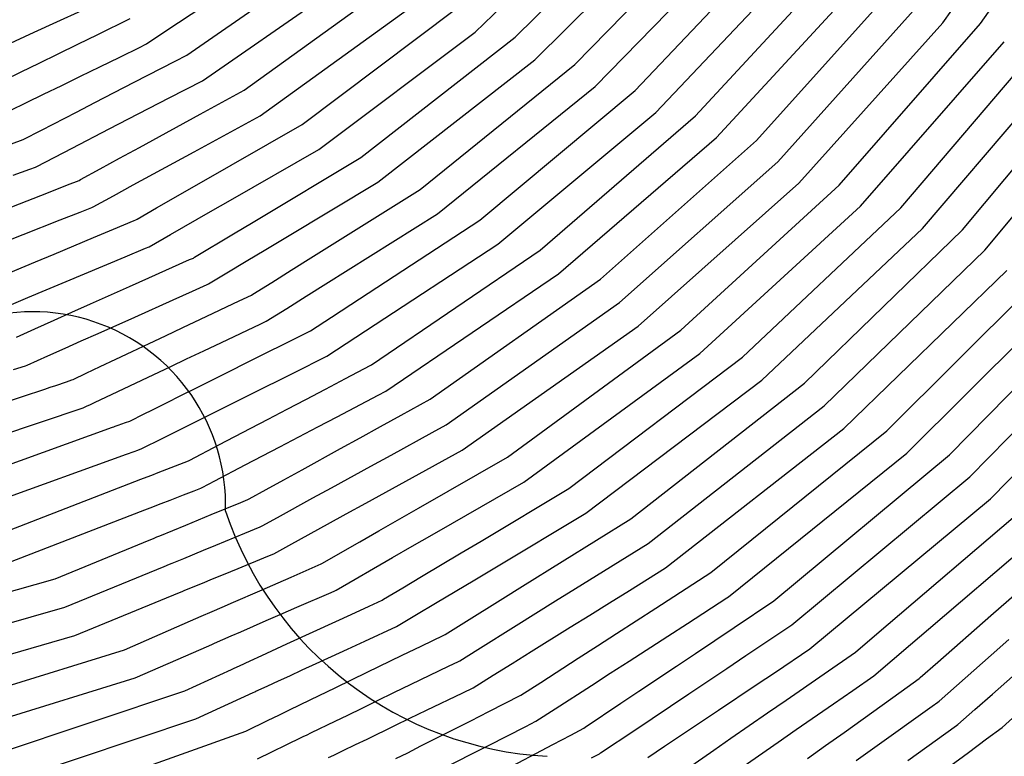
# Model space of a CAD drawing. Extents: x 0.63 to 8.47, y 0.57 to 6.57.
# Tile 15 of 45: x 4.02 to 4.67, y 2.29 to 2.78. Entities that reach past the tile are written whole.
import ezdxf

# ---------------------------------------------------------------- set-up
doc = ezdxf.new("R2010")
doc.units = 0

msp = doc.modelspace()

# ---------------------------------------------------------------- linework, layer by layer
at = {"layer": 'Default', "color": 5, "linetype": 'CONTINUOUS'}
for p, q in [((4.631088, 2.777625), (4.714215, 2.894166)), ((4.65621, 2.777173), (4.737892, 2.894361)), ((4.320259, 2.771479), (4.413888, 2.861724)), ((4.346745, 2.767991), (4.438912, 2.859616)), ((4.359991, 2.753039), (4.453864, 2.84637)), ((4.386508, 2.749965), (4.478898, 2.844594)), ((4.114692, 2.772289, -0.000162), (4.202989, 2.830855)), ((4.399992, 2.735226), (4.49403, 2.831553)), ((4.426524, 2.732542), (4.519061, 2.830089)), ((4.128582, 2.756237, -0.000023), (4.229267, 2.825974)), ((4.440232, 2.718012), (4.534364, 2.817248)), ((4.466766, 2.715697), (4.559385, 2.816077)), ((4.138937, 2.739155), (4.241721, 2.810356)), ((4.166684, 2.732784), (4.268091, 2.805967)), ((4.480688, 2.701372), (4.574849, 2.803431)), ((4.507211, 2.699405), (4.599852, 2.802535)), ((4.177388, 2.715917), (4.280824, 2.790575)), ((4.521336, 2.68528), (4.61547, 2.79008)), ((4.037288, 2.775986, -0.010004), (4.063583, 2.788074, -0.002895)), ((4.205253, 2.710106), (4.307262, 2.786649)), ((4.024248, 2.76999, -0.014696), (4.037288, 2.775986, -0.010004)), ((4.069465, 2.769971, -0.004821), (4.090996, 2.780496, -0.000872)), ((4.535462, 2.671154), (4.631088, 2.777625)), ((4.562158, 2.669712), (4.65621, 2.777173)), ((4.011439, 2.764101, -0.020762), (4.024248, 2.76999, -0.014696)), ((4.05613, 2.763452, -0.008787), (4.069465, 2.769971, -0.004821)), ((4.101817, 2.763749, -0.001027), (4.114692, 2.772289, -0.000162)), ((4.216287, 2.693453), (4.320259, 2.771479)), ((4.043077, 2.757072, -0.013562), (4.05613, 2.763452, -0.008787)), ((4.097587, 2.761536, -0.001881), (4.100984, 2.763196, -0.001178)), ((4.100984, 2.763196, -0.001178), (4.101817, 2.763749, -0.001027)), ((4.244242, 2.688173), (4.346745, 2.767991)), ((4.576476, 2.655782), (4.671974, 2.764904)), ((4.603134, 2.654646), (4.697058, 2.76469)), ((4.030449, 2.750898, -0.019126), (4.043077, 2.757072, -0.013562)), ((4.083999, 2.754892, -0.004083), (4.097587, 2.761536, -0.001881)), ((4.120805, 2.752213, -0.000167), (4.128582, 2.756237, -0.000023)), ((4.018534, 2.745074, -0.025564), (4.030449, 2.750898, -0.019126)), ((4.070726, 2.748402, -0.00791), (4.083999, 2.754892, -0.004083)), ((4.093568, 2.738118, -0.0036), (4.120805, 2.752213, -0.000167)), ((4.25559, 2.671733), (4.359991, 2.753039)), ((4.28361, 2.666956), (4.386508, 2.749965)), ((4.617636, 2.640908), (4.712961, 2.752601)), ((4.644248, 2.64006), (4.738001, 2.752612)), ((4.007052, 2.739461, -0.033524), (4.018534, 2.745074, -0.025564)), ((4.057806, 2.742085, -0.012859), (4.070726, 2.748402, -0.00791)), ((4.033394, 2.730149, -0.025943), (4.045453, 2.736045, -0.018701)), ((4.045453, 2.736045, -0.018701), (4.057806, 2.742085, -0.012859)), ((4.080385, 2.731296, -0.007288), (4.093568, 2.738118, -0.0036)), ((4.116781, 2.727687, -0.000718), (4.138937, 2.739155)), ((4.658926, 2.626509), (4.754036, 2.740699)), ((4.021982, 2.72457, -0.033512), (4.033394, 2.730149, -0.025943)), ((4.067395, 2.724574, -0.012097), (4.080385, 2.731296, -0.007288)), ((4.137411, 2.716812, -0.000011), (4.166684, 2.732784)), ((4.295256, 2.650725), (4.399992, 2.735226)), ((4.32332, 2.646427), (4.426524, 2.732542)), ((4.011243, 2.719319, -0.042072), (4.021982, 2.72457, -0.033512)), ((4.05514, 2.718232, -0.017282), (4.067395, 2.724574, -0.012097)), ((4.089792, 2.713719, -0.00594), (4.116781, 2.727687, -0.000718)), ((4.031867, 2.706189, -0.031541), (4.05514, 2.718232, -0.017282)), ((4.110324, 2.702033, -0.002348), (4.137411, 2.716812, -0.000011)), ((4.335249, 2.630403), (4.440232, 2.718012)), ((4.076997, 2.707096, -0.010087), (4.089792, 2.713719, -0.00594)), ((4.133489, 2.691962, -0.000236), (4.177388, 2.715917)), ((4.135227, 2.669962, -0.000482), (4.205253, 2.710106)), ((4.363339, 2.626557), (4.466766, 2.715697)), ((4.019852, 2.699972, -0.041556), (4.031867, 2.706189, -0.031541)), ((4.052357, 2.694344, -0.021672), (4.076997, 2.707096, -0.010087)), ((4.011987, 2.697107, -0.048632), (4.019852, 2.699972, -0.041556)), ((4.097047, 2.694789, -0.005492), (4.110324, 2.702033, -0.002348)), ((4.375537, 2.610738), (4.480688, 2.701372)), ((4.403636, 2.607322), (4.507211, 2.699405)), ((4.028827, 2.682165, -0.037622), (4.052357, 2.694344, -0.021672)), ((4.083909, 2.687621, -0.009375), (4.097047, 2.694789, -0.005492)), ((4.106362, 2.677159, -0.003445), (4.133489, 2.691962, -0.000236)), ((4.15762, 2.659817, -0.000426), (4.216287, 2.693453)), ((4.071057, 2.680609, -0.013767), (4.083909, 2.687621, -0.009375)), ((4.172624, 2.645166, -0.000528), (4.244242, 2.688173)), ((4.416091, 2.591704), (4.521336, 2.68528)), ((4.013246, 2.676353, -0.049132), (4.024218, 2.68035, -0.041455)), ((4.024218, 2.68035, -0.041455), (4.027938, 2.681705, -0.038283)), ((4.027938, 2.681705, -0.038283), (4.028827, 2.682165, -0.037622)), ((4.057827, 2.67339, -0.019387), (4.071057, 2.680609, -0.013767)), ((4.093015, 2.669876, -0.006218), (4.106362, 2.677159, -0.003445)), ((4.04917, 2.66986, -0.023118), (4.05695, 2.672911, -0.019661)), ((4.05695, 2.672911, -0.019661), (4.057827, 2.67339, -0.019387)), ((4.194323, 2.634937, -0.000204), (4.25559, 2.671733)), ((4.428546, 2.576086), (4.535462, 2.671154)), ((4.012349, 2.655417, -0.045364), (4.036638, 2.664945, -0.029832)), ((4.036638, 2.664945, -0.029832), (4.04917, 2.66986, -0.023118)), ((4.079855, 2.662694, -0.009767), (4.093015, 2.669876, -0.006218)), ((4.108436, 2.654604, -0.004307), (4.135227, 2.669962, -0.000482)), ((4.211082, 2.621457, -0.0001), (4.28361, 2.666956)), ((4.456883, 2.573275), (4.562158, 2.669712)), ((4.066333, 2.655316, -0.014287), (4.079855, 2.662694, -0.009767)), ((4.144245, 2.652148, -0.001792), (4.15762, 2.659817, -0.000426)), ((4.044485, 2.64661, -0.02384), (4.057622, 2.651763, -0.016808)), ((4.057622, 2.651763, -0.016808), (4.065455, 2.654837, -0.014457)), ((4.065455, 2.654837, -0.014457), (4.066333, 2.655316, -0.014287)), ((4.09552, 2.647199, -0.007014), (4.108436, 2.654604, -0.004307)), ((4.11765, 2.6369, -0.006954), (4.144245, 2.652148, -0.001792)), ((4.22096, 2.604113, -0.0003), (4.295256, 2.650725)), ((4.469582, 2.557855), (4.576476, 2.655782)), ((4.497889, 2.555427), (4.603134, 2.654646)), ((4.019856, 2.636947, -0.03617), (4.044485, 2.64661, -0.02384)), ((4.079766, 2.640455, -0.011076), (4.093549, 2.646239, -0.007718)), ((4.093549, 2.646239, -0.007718), (4.094653, 2.646702, -0.007332)), ((4.094653, 2.646702, -0.007332), (4.09552, 2.647199, -0.007014)), ((4.159504, 2.637288, -0.002442), (4.172624, 2.645166, -0.000528)), ((4.237604, 2.590387, -0.000155), (4.32332, 2.646427)), ((4.066506, 2.63489, -0.015456), (4.079766, 2.640455, -0.011076)), ((4.510822, 2.540202), (4.617636, 2.640908)), ((4.539088, 2.538135), (4.644248, 2.64006)), ((4.008034, 2.632309, -0.046257), (4.019856, 2.636947, -0.03617)), ((4.040329, 2.623905, -0.027035), (4.066506, 2.63489, -0.015456)), ((4.103557, 2.62882, -0.01054), (4.11765, 2.6369, -0.006954)), ((4.133762, 2.62183, -0.008945), (4.159504, 2.637288, -0.002442)), ((4.181078, 2.626983, -0.00138), (4.194323, 2.634937, -0.000204)), ((4.087504, 2.622082, -0.01511), (4.101082, 2.627781, -0.011143)), ((4.101082, 2.627781, -0.011143), (4.103557, 2.62882, -0.01054)), ((4.168025, 2.619144, -0.003677), (4.181078, 2.626983, -0.00138)), ((4.247365, 2.57294, -0.000169), (4.335249, 2.630403)), ((4.251286, 2.550374, -0.000369), (4.363339, 2.626557)), ((4.552243, 2.523102), (4.658926, 2.626509)), ((4.004659, 2.608936, -0.049349), (4.028003, 2.618732, -0.03406)), ((4.028003, 2.618732, -0.03406), (4.040329, 2.623905, -0.027035)), ((4.060486, 2.610742, -0.025049), (4.087504, 2.622082, -0.01511)), ((4.103418, 2.608149, -0.018804), (4.130434, 2.620212, -0.0102)), ((4.130434, 2.620212, -0.0102), (4.132905, 2.621315, -0.009285)), ((4.132905, 2.621315, -0.009285), (4.133762, 2.62183, -0.008945)), ((4.155229, 2.611459, -0.007119), (4.168025, 2.619144, -0.003677)), ((4.197976, 2.613235, -0.000995), (4.211082, 2.621457, -0.0001)), ((4.143046, 2.604142, -0.011516), (4.155229, 2.611459, -0.007119)), ((4.185012, 2.605103, -0.003156), (4.197976, 2.613235, -0.000995)), ((4.565397, 2.508068), (4.673604, 2.612959)), ((4.593827, 2.506533), (4.700331, 2.612566)), ((4.035045, 2.600064, -0.039781), (4.048365, 2.605655, -0.030498)), ((4.048365, 2.605655, -0.030498), (4.060486, 2.610742, -0.025049)), ((4.090369, 2.602322, -0.02413), (4.103418, 2.608149, -0.018804)), ((4.172501, 2.597254, -0.006199), (4.185012, 2.605103, -0.003156)), ((4.260775, 2.532705, -0.000162), (4.375537, 2.610738)), ((4.290434, 2.527438), (4.403636, 2.607322)), ((4.022965, 2.594994, -0.045183), (4.035045, 2.600064, -0.039781)), ((4.064452, 2.59075, -0.036388), (4.090369, 2.602322, -0.02413)), ((4.119426, 2.593462, -0.022243), (4.13227, 2.599198, -0.015941)), ((4.13227, 2.599198, -0.015941), (4.142188, 2.603627, -0.011973)), ((4.142188, 2.603627, -0.011973), (4.143046, 2.604142, -0.011516)), ((4.207836, 2.595879, -0.001606), (4.22096, 2.604113, -0.0003)), ((4.607193, 2.491688), (4.715176, 2.5992)), ((4.635556, 2.490473), (4.741838, 2.599059)), ((4.012051, 2.590413, -0.052875), (4.022965, 2.594994, -0.045183)), ((4.093968, 2.582093, -0.035842), (4.119426, 2.593462, -0.022243)), ((4.137638, 2.580638, -0.020016), (4.163295, 2.59277, -0.008787)), ((4.163295, 2.59277, -0.008787), (4.171654, 2.596723, -0.006545)), ((4.171654, 2.596723, -0.006545), (4.172501, 2.597254, -0.006199)), ((4.19502, 2.587838, -0.003581), (4.207836, 2.595879, -0.001606)), ((4.04036, 2.579992, -0.05072), (4.052163, 2.585263, -0.043095)), ((4.052163, 2.585263, -0.043095), (4.064452, 2.59075, -0.036388)), ((4.181298, 2.579229, -0.007742), (4.19502, 2.587838, -0.003581)), ((4.224647, 2.581916, -0.001039), (4.237604, 2.590387, -0.000155)), ((4.301062, 2.510524), (4.416091, 2.591704)), ((4.649125, 2.475813), (4.756843, 2.585872)), ((4.027608, 2.574299, -0.060202), (4.04036, 2.579992, -0.05072)), ((4.069646, 2.571231, -0.05022), (4.093968, 2.582093, -0.035842)), ((4.125838, 2.575058, -0.026592), (4.137638, 2.580638, -0.020016)), ((4.177313, 2.577345, -0.008921), (4.181298, 2.579229, -0.007742)), ((4.210853, 2.572898, -0.003299), (4.224647, 2.581916, -0.001039)), ((4.015276, 2.568792, -0.066981), (4.027608, 2.574299, -0.060202)), ((4.114374, 2.569636, -0.034937), (4.125838, 2.575058, -0.026592)), ((4.151559, 2.565164, -0.019893), (4.177313, 2.577345, -0.008921)), ((4.207285, 2.571118, -0.003978), (4.210853, 2.572898, -0.003299)), ((4.234445, 2.564493, -0.001077), (4.247365, 2.57294, -0.000169)), ((4.31169, 2.49361), (4.428546, 2.576086)), ((4.341669, 2.489028), (4.456883, 2.573275)), ((4.662695, 2.461153), (4.771847, 2.572685)), ((4.047765, 2.56146, -0.067313), (4.05831, 2.566169, -0.058486)), ((4.05831, 2.566169, -0.058486), (4.069646, 2.571231, -0.05022)), ((4.103651, 2.564566, -0.043474), (4.114374, 2.569636, -0.034937)), ((4.194007, 2.564495, -0.007898), (4.207285, 2.571118, -0.003978)), ((4.036213, 2.556301, -0.078842), (4.047765, 2.56146, -0.067313)), ((4.081473, 2.554078, -0.06314), (4.092314, 2.559205, -0.054227)), ((4.092314, 2.559205, -0.054227), (4.103651, 2.564566, -0.043474)), ((4.128428, 2.554225, -0.034934), (4.139804, 2.559605, -0.026548)), ((4.139804, 2.559605, -0.026548), (4.151559, 2.565164, -0.019893)), ((4.180946, 2.55798, -0.012716), (4.194007, 2.564495, -0.007898)), ((4.221678, 2.556145, -0.003473), (4.234445, 2.564493, -0.001077)), ((4.02236, 2.550114, -0.088795), (4.029287, 2.553207, -0.08434)), ((4.029287, 2.553207, -0.08434), (4.036213, 2.556301, -0.078842)), ((4.071042, 2.549146, -0.072778), (4.081473, 2.554078, -0.06314)), ((4.117856, 2.549225, -0.04354), (4.128428, 2.554225, -0.034934)), ((4.1685, 2.551773, -0.018029), (4.180946, 2.55798, -0.012716)), ((4.204163, 2.547278, -0.008098), (4.217319, 2.553841, -0.004335)), ((4.217319, 2.553841, -0.004335), (4.220841, 2.555598, -0.003695)), ((4.220841, 2.555598, -0.003695), (4.221678, 2.556145, -0.003473)), ((4.352595, 2.472304), (4.469582, 2.557855)), ((4.382564, 2.468191), (4.497889, 2.555427)), ((4.01333, 2.547203, -0.088422), (4.021447, 2.549706, -0.089041)), ((4.021447, 2.549706, -0.089041), (4.02236, 2.550114, -0.088795)), ((4.061592, 2.544677, -0.082323), (4.071042, 2.549146, -0.072778)), ((4.098652, 2.540142, -0.062693), (4.117856, 2.549225, -0.04354)), ((4.156738, 2.545906, -0.02476), (4.1685, 2.551773, -0.018029)), ((4.19129, 2.540857, -0.013275), (4.204163, 2.547278, -0.008098)), ((4.234118, 2.541245, -0.002108), (4.250459, 2.549812, -0.000483)), ((4.250459, 2.549812, -0.000483), (4.251286, 2.550374, -0.000369)), ((4.0487, 2.539066, -0.099232), (4.052217, 2.540244, -0.094068)), ((4.052217, 2.540244, -0.094068), (4.053122, 2.540671, -0.092734)), ((4.053122, 2.540671, -0.092734), (4.061592, 2.544677, -0.082323)), ((4.08271, 2.532603, -0.084358), (4.098652, 2.540142, -0.062693)), ((4.134551, 2.53484, -0.041388), (4.145286, 2.540194, -0.032985)), ((4.145286, 2.540194, -0.032985), (4.156738, 2.545906, -0.02476)), ((4.179118, 2.534785, -0.019042), (4.19129, 2.540857, -0.013275)), ((4.220741, 2.534232, -0.005136), (4.234118, 2.541245, -0.002108)), ((4.393774, 2.451657), (4.510822, 2.540202)), ((4.019295, 2.529218, -0.125), (4.034111, 2.53418, -0.122235)), ((4.034111, 2.53418, -0.122235), (4.037758, 2.535401, -0.116467)), ((4.037758, 2.535401, -0.116467), (4.041405, 2.536623, -0.10853)), ((4.041405, 2.536623, -0.10853), (4.0487, 2.539066, -0.099232)), ((4.124158, 2.529656, -0.05108), (4.134551, 2.53484, -0.041388)), ((4.156073, 2.523289, -0.033918), (4.179118, 2.534785, -0.019042)), ((4.207588, 2.527336, -0.009069), (4.220741, 2.534232, -0.005136)), ((4.423719, 2.447988), (4.539088, 2.538135)), ((3.981383, 2.516521, -0.125), (4.019295, 2.529218, -0.125)), ((4.067692, 2.5255, -0.111601), (4.074754, 2.52884, -0.10014)), ((4.074754, 2.52884, -0.10014), (4.08271, 2.532603, -0.084358)), ((4.115455, 2.525315, -0.059834), (4.124158, 2.529656, -0.05108)), ((4.195219, 2.520852, -0.013636), (4.207588, 2.527336, -0.009069)), ((4.22862, 2.515846, -0.004276), (4.255791, 2.530092, -0.000374)), ((4.255791, 2.530092, -0.000374), (4.260775, 2.532705, -0.000162)), ((4.271008, 2.516767), (4.290434, 2.527438)), ((3.932247, 2.479032, -0.125), (4.059725, 2.521732, -0.125)), ((4.059725, 2.521732, -0.125), (4.060629, 2.52216, -0.125)), ((4.060629, 2.52216, -0.125), (4.062395, 2.522995, -0.123324)), ((4.062395, 2.522995, -0.123324), (4.06416, 2.52383, -0.118354)), ((4.06416, 2.52383, -0.118354), (4.067692, 2.5255, -0.111601)), ((4.099371, 2.517293, -0.081425), (4.106163, 2.52068, -0.072891)), ((4.106163, 2.52068, -0.072891), (4.115455, 2.525315, -0.059834)), ((4.145402, 2.517966, -0.043255), (4.156073, 2.523289, -0.033918)), ((4.182621, 2.514247, -0.020776), (4.195219, 2.520852, -0.013636)), ((4.435201, 2.431641), (4.552243, 2.523102)), ((4.090649, 2.512942, -0.098645), (4.091543, 2.513388, -0.097164)), ((4.091543, 2.513388, -0.097164), (4.099371, 2.517293, -0.081425)), ((4.135696, 2.513124, -0.052436), (4.145402, 2.517966, -0.043255)), ((4.171219, 2.50827, -0.026627), (4.182621, 2.514247, -0.020776)), ((4.215645, 2.509043, -0.0077), (4.22862, 2.515846, -0.004276)), ((4.257388, 2.509285, -0.000616), (4.271008, 2.516767)), ((3.964337, 2.467361, -0.125), (4.079182, 2.508804, -0.125)), ((4.079182, 2.508804, -0.125), (4.080123, 2.509144, -0.121851)), ((4.080123, 2.509144, -0.121851), (4.081019, 2.509467, -0.118356)), ((4.081019, 2.509467, -0.118356), (4.082856, 2.51013, -0.113003)), ((4.082856, 2.51013, -0.113003), (4.087894, 2.511948, -0.103223)), ((4.087894, 2.511948, -0.103223), (4.090649, 2.512942, -0.098645)), ((4.111344, 2.500976, -0.083897), (4.126852, 2.508712, -0.062686)), ((4.126852, 2.508712, -0.062686), (4.135696, 2.513124, -0.052436)), ((4.149887, 2.497086, -0.043414), (4.171219, 2.50827, -0.026627)), ((4.190505, 2.495862, -0.018046), (4.215645, 2.509043, -0.0077)), ((4.243866, 2.501857, -0.002235), (4.257388, 2.509285, -0.000616)), ((4.291668, 2.505363), (4.301062, 2.510524)), ((4.446683, 2.415295), (4.565397, 2.508068)), ((4.099456, 2.495046, -0.109047), (4.111344, 2.500976, -0.083897)), ((4.230764, 2.49466, -0.004632), (4.243866, 2.501857, -0.002235)), ((4.264329, 2.490343, -0.000571), (4.291668, 2.505363)), ((4.47685, 2.412235), (4.593827, 2.506533)), ((4.093572, 2.492799, -0.122734), (4.096066, 2.493699, -0.116436)), ((4.096066, 2.493699, -0.116436), (4.098561, 2.4946, -0.111384)), ((4.098561, 2.4946, -0.111384), (4.099456, 2.495046, -0.109047)), ((4.13049, 2.486917, -0.063659), (4.149887, 2.497086, -0.043414)), ((4.167417, 2.483757, -0.032673), (4.190505, 2.495862, -0.018046)), ((4.205168, 2.480599, -0.013334), (4.230764, 2.49466, -0.004632)), ((3.970066, 2.448224, -0.125), (4.088583, 2.490999, -0.125)), ((4.088583, 2.490999, -0.125), (4.093572, 2.492799, -0.122734)), ((4.250948, 2.482992, -0.001748), (4.264329, 2.490343, -0.000571)), ((4.274228, 2.473026, -0.000452), (4.31169, 2.49361)), ((4.282632, 2.455135, -0.000343), (4.341669, 2.489028)), ((4.488592, 2.396073), (4.607193, 2.491688)), ((4.518699, 2.393412), (4.635556, 2.490473)), ((4.109563, 2.478712, -0.095103), (4.129604, 2.486453, -0.064807)), ((4.129604, 2.486453, -0.064807), (4.13049, 2.486917, -0.063659)), ((4.147201, 2.473157, -0.050187), (4.167417, 2.483757, -0.032673)), ((4.193048, 2.473941, -0.019673), (4.205168, 2.480599, -0.013334)), ((4.224681, 2.468561, -0.008493), (4.250948, 2.482992, -0.001748)), ((4.002353, 2.437298, -0.125), (4.098025, 2.474255, -0.125)), ((4.098025, 2.474255, -0.125), (4.099847, 2.474959, -0.122879)), ((4.099847, 2.474959, -0.122879), (4.105313, 2.47707, -0.10375)), ((4.105313, 2.47707, -0.10375), (4.109563, 2.478712, -0.095103)), ((4.530689, 2.377435, -0.00001), (4.649125, 2.475813)), ((4.133406, 2.466545, -0.066531), (4.137902, 2.468282, -0.061884)), ((4.137902, 2.468282, -0.061884), (4.138788, 2.468746, -0.060578)), ((4.138788, 2.468746, -0.060578), (4.147201, 2.473157, -0.050187)), ((4.169912, 2.461232, -0.03439), (4.181254, 2.467462, -0.026754)), ((4.181254, 2.467462, -0.026754), (4.193048, 2.473941, -0.019673)), ((4.212409, 2.461819, -0.013385), (4.224681, 2.468561, -0.008493)), ((4.260755, 2.465624, -0.001808), (4.274228, 2.473026, -0.000452)), ((4.305072, 2.44502, -0.000103), (4.352595, 2.472304)), ((4.324138, 2.433226, -0.000003), (4.382564, 2.468191)), ((4.117509, 2.460403, -0.091945), (4.126342, 2.463816, -0.074854)), ((4.126342, 2.463816, -0.074854), (4.133406, 2.466545, -0.066531)), ((4.169036, 2.46075, -0.035067), (4.169912, 2.461232, -0.03439)), ((4.188842, 2.448872, -0.026741), (4.212409, 2.461819, -0.013385)), ((4.247528, 2.458357, -0.004554), (4.260755, 2.465624, -0.001808)), ((4.542679, 2.361457, -0.000145), (4.662695, 2.461153)), ((4.100553, 2.453853, -0.125), (4.102375, 2.454557, -0.123083)), ((4.102375, 2.454557, -0.123083), (4.104197, 2.45526, -0.117632)), ((4.104197, 2.45526, -0.117632), (4.111484, 2.458076, -0.100422)), ((4.111484, 2.458076, -0.100422), (4.117509, 2.460403, -0.091945)), ((4.144739, 2.45076, -0.058721), (4.154143, 2.454627, -0.048906)), ((4.154143, 2.454627, -0.048906), (4.16454, 2.458902, -0.038832)), ((4.16454, 2.458902, -0.038832), (4.169036, 2.46075, -0.035067)), ((4.234527, 2.451213, -0.008531), (4.247528, 2.458357, -0.004554)), ((4.256102, 2.439905, -0.004627), (4.282632, 2.455135, -0.000343)), ((4.585589, 2.370158, -0.000468), (4.691178, 2.460424)), ((4.008526, 2.4183, -0.125), (4.100553, 2.453853, -0.125)), ((4.127902, 2.443836, -0.079558), (4.144739, 2.45076, -0.058721)), ((4.17858, 2.443234, -0.034736), (4.188842, 2.448872, -0.026741)), ((4.222117, 2.444395, -0.013215), (4.234527, 2.451213, -0.008531)), ((4.333234, 2.415424, -0.000401), (4.393774, 2.451657)), ((4.378153, 2.419624), (4.423719, 2.447988)), ((4.110538, 2.436696, -0.113736), (4.127902, 2.443836, -0.079558)), ((4.167102, 2.438393, -0.043739), (4.177388, 2.442623, -0.03593)), ((4.177388, 2.442623, -0.03593), (4.17858, 2.443234, -0.034736)), ((4.19845, 2.431391, -0.026299), (4.222117, 2.444395, -0.013215)), ((4.291626, 2.4373, -0.001027), (4.305072, 2.44502, -0.000103)), ((4.621549, 2.374651, -0.000662), (4.704941, 2.445945)), ((4.662926, 2.383615, -0.000988), (4.733338, 2.445501)), ((4.099699, 2.432239, -0.125), (4.106925, 2.43521, -0.124282)), ((4.106925, 2.43521, -0.124282), (4.10785, 2.435591, -0.12096)), ((4.10785, 2.435591, -0.12096), (4.108731, 2.435953, -0.11829)), ((4.108731, 2.435953, -0.11829), (4.110538, 2.436696, -0.113736)), ((4.14794, 2.430513, -0.064478), (4.167102, 2.438393, -0.043739)), ((4.243551, 2.4327, -0.008456), (4.256102, 2.439905, -0.004627)), ((4.278369, 2.429688, -0.002935), (4.291626, 2.4373, -0.001027)), ((4.040971, 2.40809, -0.125), (4.099699, 2.432239, -0.125)), ((4.139714, 2.427129, -0.075592), (4.14794, 2.430513, -0.064478)), ((4.18637, 2.424755, -0.03542), (4.19845, 2.431391, -0.026299)), ((4.23083, 2.425397, -0.014428), (4.243551, 2.4327, -0.008456)), ((4.265323, 2.422198, -0.006115), (4.278369, 2.429688, -0.002935)), ((4.310841, 2.425268, -0.000605), (4.324138, 2.433226, -0.000003)), ((4.386912, 2.40158, -0.000529), (4.435201, 2.431641)), ((4.11894, 2.418586, -0.116998), (4.126478, 2.421686, -0.096657)), ((4.126478, 2.421686, -0.096657), (4.139714, 2.427129, -0.075592)), ((4.162678, 2.41501, -0.057339), (4.182523, 2.423172, -0.03862)), ((4.182523, 2.423172, -0.03862), (4.18637, 2.424755, -0.03542)), ((4.218788, 2.418483, -0.019524), (4.23083, 2.425397, -0.014428)), ((4.252669, 2.414933, -0.010212), (4.265323, 2.422198, -0.006115)), ((4.284585, 2.409556, -0.004612), (4.310841, 2.425268, -0.000605)), ((4.047568, 2.389234, -0.125), (4.113521, 2.416358, -0.125)), ((4.113521, 2.416358, -0.125), (4.117134, 2.417843, -0.122942)), ((4.117134, 2.417843, -0.122942), (4.11894, 2.418586, -0.116998)), ((4.197976, 2.409295, -0.033482), (4.21792, 2.417985, -0.02004)), ((4.21792, 2.417985, -0.02004), (4.218788, 2.418483, -0.019524)), ((4.319988, 2.407496, -0.00181), (4.333234, 2.415424, -0.000401)), ((4.351675, 2.403142, -0.001007), (4.378153, 2.419624)), ((4.422794, 2.400422, -0.000206), (4.446683, 2.415295)), ((4.145575, 2.407976, -0.079594), (4.152918, 2.410996, -0.070926)), ((4.152918, 2.410996, -0.070926), (4.162678, 2.41501, -0.057339)), ((4.177103, 2.4002, -0.051177), (4.197976, 2.409295, -0.033482)), ((4.240392, 2.407884, -0.015636), (4.252669, 2.414933, -0.010212)), ((4.272074, 2.402068, -0.008454), (4.284585, 2.409556, -0.004612)), ((4.440303, 2.388615, -0.000438), (4.47685, 2.412235)), ((3.907853, 2.37011, -0.125), (4.040971, 2.40809, -0.125)), ((4.127343, 2.400477, -0.115829), (4.138928, 2.405242, -0.091777)), ((4.138928, 2.405242, -0.091777), (4.145575, 2.407976, -0.079594)), ((4.227807, 2.400659, -0.022414), (4.240392, 2.407884, -0.015636)), ((4.259373, 2.394468, -0.014155), (4.272074, 2.402068, -0.008454)), ((4.306841, 2.399628, -0.004205), (4.319988, 2.407496, -0.00181)), ((4.338648, 2.395033, -0.00221), (4.351675, 2.403142, -0.001007)), ((4.054166, 2.370379, -0.125), (4.123731, 2.398991, -0.125)), ((4.123731, 2.398991, -0.125), (4.125537, 2.399734, -0.121284)), ((4.125537, 2.399734, -0.121284), (4.127343, 2.400477, -0.115829)), ((4.159503, 2.392532, -0.072495), (4.177103, 2.4002, -0.051177)), ((4.201678, 2.389153, -0.039318), (4.224425, 2.399066, -0.023964)), ((4.224425, 2.399066, -0.023964), (4.22694, 2.400161, -0.022813)), ((4.22694, 2.400161, -0.022813), (4.227807, 2.400659, -0.022414)), ((4.29397, 2.391924, -0.007205), (4.306841, 2.399628, -0.004205)), ((4.373708, 2.393361, -0.001752), (4.386912, 2.40158, -0.000529)), ((4.409577, 2.392194, -0.000962), (4.422794, 2.400422, -0.000206)), ((4.487525, 2.395384), (4.488592, 2.396073)), ((3.912298, 2.350634, -0.125), (4.047568, 2.389234, -0.125)), ((4.145357, 2.386368, -0.096668), (4.152084, 2.389299, -0.084546)), ((4.152084, 2.389299, -0.084546), (4.159503, 2.392532, -0.072495)), ((4.190553, 2.384305, -0.050291), (4.201678, 2.389153, -0.039318)), ((4.237786, 2.384424, -0.024257), (4.249813, 2.389953, -0.017801)), ((4.249813, 2.389953, -0.017801), (4.258515, 2.393954, -0.014494)), ((4.258515, 2.393954, -0.014494), (4.259373, 2.394468, -0.014155)), ((4.28134, 2.384365, -0.011496), (4.29397, 2.391924, -0.007205)), ((4.312812, 2.37895, -0.007735), (4.338648, 2.395033, -0.00221)), ((4.347574, 2.377091, -0.005243), (4.373708, 2.393361, -0.001752)), ((4.396435, 2.384012, -0.002279), (4.409577, 2.392194, -0.000962)), ((4.461326, 2.378451, -0.000717), (4.487525, 2.395384)), ((4.492426, 2.375817, -0.000299), (4.518699, 2.393412)), ((4.134613, 2.381687, -0.120789), (4.138195, 2.383247, -0.111353)), ((4.138195, 2.383247, -0.111353), (4.145357, 2.386368, -0.096668)), ((4.181372, 2.380305, -0.058413), (4.190553, 2.384305, -0.050291)), ((4.21502, 2.373957, -0.040317), (4.237786, 2.384424, -0.024257)), ((4.267872, 2.376305, -0.017092), (4.28134, 2.384365, -0.011496)), ((4.383343, 2.375861, -0.004388), (4.396435, 2.384012, -0.002279)), ((4.414269, 2.371791, -0.003199), (4.440303, 2.388615, -0.000438)), ((4.627857, 2.352791, -0.003952), (4.662926, 2.383615, -0.000988)), ((4.087143, 2.361003, -0.125), (4.131032, 2.380127, -0.125)), ((4.131032, 2.380127, -0.125), (4.134613, 2.381687, -0.120789)), ((4.16452, 2.372961, -0.08012), (4.181372, 2.380305, -0.058413)), ((4.246827, 2.366628, -0.027683), (4.267872, 2.376305, -0.017092)), ((4.300301, 2.371162, -0.011919), (4.312812, 2.37895, -0.007735)), ((4.32201, 2.361176, -0.011964), (4.347574, 2.377091, -0.005243)), ((4.357461, 2.359748, -0.009617), (4.383343, 2.375861, -0.004388)), ((4.448356, 2.370069, -0.00188), (4.461326, 2.378451, -0.000717)), ((4.466632, 2.358543, -0.002752), (4.492426, 2.375817, -0.000299)), ((4.526026, 2.374312, -0.000065), (4.530689, 2.377435, -0.00001)), ((3.916743, 2.331159, -0.125), (4.054166, 2.370379, -0.125)), ((4.146989, 2.365321, -0.117125), (4.158069, 2.37015, -0.091574)), ((4.158069, 2.37015, -0.091574), (4.16452, 2.372961, -0.08012)), ((4.195068, 2.364784, -0.059123), (4.21502, 2.373957, -0.040317)), ((4.284362, 2.363339, -0.018424), (4.299452, 2.370634, -0.012272)), ((4.299452, 2.370634, -0.012272), (4.300301, 2.371162, -0.011919)), ((4.401502, 2.36354, -0.005487), (4.414269, 2.371791, -0.003199)), ((4.42257, 2.353403, -0.00677), (4.448356, 2.370069, -0.00188)), ((4.500221, 2.357028, -0.001392), (4.526026, 2.374312, -0.000065)), ((4.572954, 2.359356, -0.000598), (4.585589, 2.370158, -0.000468)), ((4.609676, 2.3645, -0.001762), (4.621549, 2.374651, -0.000662)), ((4.138036, 2.36142, -0.125), (4.145198, 2.364541, -0.122544)), ((4.145198, 2.364541, -0.122544), (4.146989, 2.365321, -0.117125)), ((4.178383, 2.357112, -0.08006), (4.195068, 2.364784, -0.059123)), ((4.235421, 2.361384, -0.035959), (4.246827, 2.366628, -0.027683)), ((4.271745, 2.35724, -0.024611), (4.284362, 2.363339, -0.018424)), ((4.388785, 2.355321, -0.009088), (4.401502, 2.36354, -0.005487)), ((4.585182, 2.343559, -0.002936), (4.609676, 2.3645, -0.001762)), ((4.663327, 2.357403, -0.005834), (4.675034, 2.367694, -0.003896)), ((3.950927, 2.318765, -0.125), (4.087143, 2.361003, -0.125)), ((4.094147, 2.342295, -0.125), (4.138036, 2.36142, -0.125)), ((4.170698, 2.353579, -0.094328), (4.178383, 2.357112, -0.08006)), ((4.214518, 2.351772, -0.054479), (4.224721, 2.356464, -0.044687)), ((4.224721, 2.356464, -0.044687), (4.235421, 2.361384, -0.035959)), ((4.24839, 2.34595, -0.037893), (4.271745, 2.35724, -0.024611)), ((4.30998, 2.353688, -0.01641), (4.32201, 2.361176, -0.011964)), ((4.344778, 2.351852, -0.013547), (4.357461, 2.359748, -0.009617)), ((4.453995, 2.350079, -0.004928), (4.466632, 2.358543, -0.002752)), ((4.487431, 2.348463, -0.003636), (4.500221, 2.357028, -0.001392)), ((4.519782, 2.346121, -0.002195), (4.542679, 2.361457, -0.000145)), ((4.552164, 2.34495, -0.000781), (4.572954, 2.359356, -0.000598)), ((4.651693, 2.347177, -0.006906), (4.663327, 2.357403, -0.005834)), ((4.160051, 2.348684, -0.117094), (4.1636, 2.350316, -0.106463)), ((4.1636, 2.350316, -0.106463), (4.170698, 2.353579, -0.094328)), ((4.205214, 2.347495, -0.064384), (4.214518, 2.351772, -0.054479)), ((4.277714, 2.337971, -0.032883), (4.302562, 2.349983, -0.019856)), ((4.302562, 2.349983, -0.019856), (4.309131, 2.353159, -0.016875)), ((4.309131, 2.353159, -0.016875), (4.30998, 2.353688, -0.01641)), ((4.332159, 2.343995, -0.018101), (4.344778, 2.351852, -0.013547)), ((4.363896, 2.339236, -0.017046), (4.388785, 2.355321, -0.009088)), ((4.410019, 2.345291, -0.009941), (4.42257, 2.353403, -0.00677)), ((4.42904, 2.333366, -0.012169), (4.453995, 2.350079, -0.004928)), ((4.616121, 2.342476, -0.005793), (4.627857, 2.352791, -0.003952)), ((4.664032, 2.331458, -0.013381), (4.687164, 2.351792, -0.008998)), ((4.127201, 2.333581, -0.125), (4.158277, 2.347868, -0.125)), ((4.158277, 2.347868, -0.125), (4.159185, 2.348286, -0.121397)), ((4.159185, 2.348286, -0.121397), (4.160051, 2.348684, -0.117094)), ((4.189488, 2.340263, -0.086346), (4.196953, 2.343696, -0.074865)), ((4.196953, 2.343696, -0.074865), (4.205214, 2.347495, -0.064384)), ((4.227525, 2.335863, -0.05606), (4.24839, 2.34595, -0.037893)), ((4.318811, 2.335685, -0.023222), (4.332159, 2.343995, -0.018101)), ((4.397597, 2.337263, -0.014455), (4.410019, 2.345291, -0.009941)), ((4.4623, 2.331631, -0.009391), (4.487431, 2.348463, -0.003636)), ((4.507097, 2.337625, -0.004177), (4.519782, 2.346121, -0.002195)), ((4.52694, 2.327471, -0.005059), (4.552164, 2.34495, -0.000781)), ((4.571175, 2.333853, -0.003591), (4.585182, 2.343559, -0.002936)), ((4.628576, 2.326858, -0.011213), (4.651693, 2.347177, -0.006906)), ((3.955831, 2.2994, -0.125), (4.094147, 2.342295, -0.125)), ((4.178092, 2.335023, -0.107422), (4.18253, 2.337064, -0.098732)), ((4.18253, 2.337064, -0.098732), (4.189488, 2.340263, -0.086346)), ((4.266256, 2.332431, -0.040302), (4.277714, 2.337971, -0.032883)), ((4.350686, 2.330699, -0.023018), (4.363896, 2.339236, -0.017046)), ((4.373367, 2.321603, -0.024773), (4.397597, 2.337263, -0.014455)), ((4.482001, 2.320815, -0.010817), (4.507097, 2.337625, -0.004177)), ((4.603352, 2.333212, -0.006885), (4.61537, 2.341816, -0.005799)), ((4.61537, 2.341816, -0.005799), (4.616121, 2.342476, -0.005793)), ((3.990164, 2.28777, -0.125), (4.127201, 2.333581, -0.125)), ((4.134595, 2.315023, -0.125), (4.172768, 2.332576, -0.125)), ((4.172768, 2.332576, -0.125), (4.173677, 2.332993, -0.12363)), ((4.173677, 2.332993, -0.12363), (4.174543, 2.333392, -0.119289)), ((4.174543, 2.333392, -0.119289), (4.178092, 2.335023, -0.107422)), ((4.210649, 2.327705, -0.076575), (4.227525, 2.335863, -0.05606)), ((4.255425, 2.327195, -0.048871), (4.266256, 2.332431, -0.040302)), ((4.287806, 2.320694, -0.04046), (4.311941, 2.332364, -0.026288)), ((4.311941, 2.332364, -0.026288), (4.318811, 2.335685, -0.023222)), ((4.329235, 2.319829, -0.031463), (4.350686, 2.330699, -0.023018)), ((4.41711, 2.325377, -0.016818), (4.42904, 2.333366, -0.012169)), ((4.437805, 2.315225, -0.018355), (4.4623, 2.331631, -0.009391)), ((4.558534, 2.325093, -0.003423), (4.571175, 2.333853, -0.003591)), ((4.565417, 2.306055, -0.008953), (4.603352, 2.333212, -0.006885)), ((4.652435, 2.321265, -0.016368), (4.664032, 2.331458, -0.013381)), ((4.670592, 2.309352, -0.024071), (4.693993, 2.330478, -0.017164)), ((4.196734, 2.320978, -0.10094), (4.210649, 2.327705, -0.076575)), ((4.245076, 2.322191, -0.058397), (4.255425, 2.327195, -0.048871)), ((4.393339, 2.309457, -0.028545), (4.41711, 2.325377, -0.016818)), ((4.514638, 2.318946, -0.008419), (4.52694, 2.327471, -0.005059)), ((4.533668, 2.307861, -0.008897), (4.558534, 2.325093, -0.003423)), ((4.623969, 2.323437, -0.012407), (4.627825, 2.326198, -0.011414)), ((4.627825, 2.326198, -0.011414), (4.628576, 2.326858, -0.011213)), ((4.182666, 2.314178, -0.125), (4.1897, 2.317578, -0.121306)), ((4.1897, 2.317578, -0.121306), (4.191459, 2.318428, -0.113909)), ((4.191459, 2.318428, -0.113909), (4.193217, 2.319278, -0.10855)), ((4.193217, 2.319278, -0.10855), (4.196734, 2.320978, -0.10094)), ((4.227137, 2.313519, -0.078225), (4.235519, 2.317571, -0.068171)), ((4.235519, 2.317571, -0.068171), (4.245076, 2.322191, -0.058397)), ((4.276902, 2.315422, -0.048501), (4.287806, 2.320694, -0.04046)), ((4.317324, 2.313794, -0.03723), (4.329235, 2.319829, -0.031463)), ((4.360674, 2.313399, -0.031674), (4.373367, 2.321603, -0.024773)), ((4.469992, 2.312771, -0.015203), (4.482001, 2.320815, -0.010817)), ((4.490294, 2.302076, -0.017042), (4.514638, 2.318946, -0.008419)), ((4.585922, 2.296198, -0.015928), (4.623969, 2.323437, -0.012407)), ((4.641031, 2.31124, -0.018722), (4.652435, 2.321265, -0.016368)), ((3.995508, 2.268522, -0.125), (4.134595, 2.315023, -0.125)), ((4.167699, 2.306942, -0.125), (4.182666, 2.314178, -0.125)), ((4.211534, 2.305976, -0.101227), (4.227137, 2.313519, -0.078225)), ((4.248363, 2.301624, -0.078427), (4.266883, 2.310578, -0.057571)), ((4.266883, 2.310578, -0.057571), (4.276902, 2.315422, -0.048501)), ((4.305046, 2.307572, -0.045597), (4.317324, 2.313794, -0.03723)), ((4.35383, 2.309931, -0.03567), (4.360674, 2.313399, -0.031674)), ((4.426274, 2.307502, -0.023849), (4.437805, 2.315225, -0.018355)), ((4.446151, 2.296803, -0.026569), (4.469992, 2.312771, -0.015203)), ((4.633187, 2.305502, -0.02096), (4.64028, 2.31058, -0.018965)), ((4.64028, 2.31058, -0.018965), (4.641031, 2.31124, -0.018722)), ((4.029956, 2.257628, -0.125), (4.167699, 2.306942, -0.125)), ((4.206259, 2.303425, -0.1147), (4.208018, 2.304275, -0.109045)), ((4.208018, 2.304275, -0.109045), (4.211534, 2.305976, -0.101227)), ((4.294337, 2.302145, -0.052046), (4.305046, 2.307572, -0.045597)), ((4.341374, 2.303618, -0.041526), (4.35383, 2.309931, -0.03567)), ((4.371923, 2.297997, -0.040678), (4.38379, 2.304282, -0.033498)), ((4.38379, 2.304282, -0.033498), (4.392509, 2.3089, -0.029031)), ((4.392509, 2.3089, -0.029031), (4.393339, 2.309457, -0.028545)), ((4.403623, 2.292331, -0.037899), (4.426274, 2.307502, -0.023849)), ((4.521753, 2.299604, -0.013535), (4.533668, 2.307861, -0.008897)), ((4.553133, 2.297261, -0.011304), (4.565417, 2.306055, -0.008953)), ((4.607881, 2.287383, -0.024819), (4.633187, 2.305502, -0.02096)), ((4.660218, 2.301689, -0.027274), (4.670592, 2.309352, -0.024071)), ((4.175466, 2.288538, -0.125), (4.204501, 2.302575, -0.125)), ((4.204501, 2.302575, -0.125), (4.205401, 2.30301, -0.118521)), ((4.205401, 2.30301, -0.118521), (4.206259, 2.303425, -0.1147)), ((4.232437, 2.293924, -0.103378), (4.240766, 2.297951, -0.088961)), ((4.240766, 2.297951, -0.088961), (4.248363, 2.301624, -0.078427)), ((4.284182, 2.296999, -0.061528), (4.294337, 2.302145, -0.052046)), ((4.318429, 2.29199, -0.055821), (4.329494, 2.297598, -0.048212)), ((4.329494, 2.297598, -0.048212), (4.341374, 2.303618, -0.041526)), ((4.337499, 2.279763, -0.064565), (4.371923, 2.297997, -0.040678)), ((4.478858, 2.294152, -0.022402), (4.490294, 2.302076, -0.017042)), ((4.498313, 2.28336, -0.025062), (4.521753, 2.299604, -0.013535)), ((4.648109, 2.292744, -0.029861), (4.660218, 2.301689, -0.027274)), ((4.222818, 2.289273, -0.120717), (4.226335, 2.290973, -0.112605)), ((4.226335, 2.290973, -0.112605), (4.232437, 2.293924, -0.103378)), ((4.267588, 2.28859, -0.081568), (4.275396, 2.292547, -0.070788)), ((4.275396, 2.292547, -0.070788), (4.284182, 2.296999, -0.061528)), ((4.297111, 2.281187, -0.073748), (4.318429, 2.29199, -0.055821)), ((4.397671, 2.289062, -0.041594), (4.402792, 2.291774, -0.038505)), ((4.402792, 2.291774, -0.038505), (4.403623, 2.292331, -0.037899)), ((4.435103, 2.289403, -0.032932), (4.446151, 2.296803, -0.026569)), ((4.456296, 2.278517, -0.036319), (4.478858, 2.294152, -0.022402)), ((4.54113, 2.288668, -0.015198), (4.553133, 2.297261, -0.011304)), ((4.573494, 2.287301, -0.016252), (4.585922, 2.296198, -0.015928)), ((4.63575, 2.283616, -0.034133), (4.648109, 2.292744, -0.029861))]:
    msp.add_line(p, q, dxfattribs=at)
at = {"layer": 'Default', "color": 132, "linetype": 'CONTINUOUS'}
msp.add_circle((3.633208, 3.573408), 3, dxfattribs=at)
at = {"layer": 'Default', "color": 7, "linetype": 'CONTINUOUS'}
for centre, radius, start, end in [((4.026117, 2.457381), 0.128212, 358.073943, 505.005801), ((4.381213, 2.529133), 0.239364, 198.527232, 266.84114)]:
    msp.add_arc(centre, radius, start, end, dxfattribs=at)

doc.saveas('drawing.dxf')
